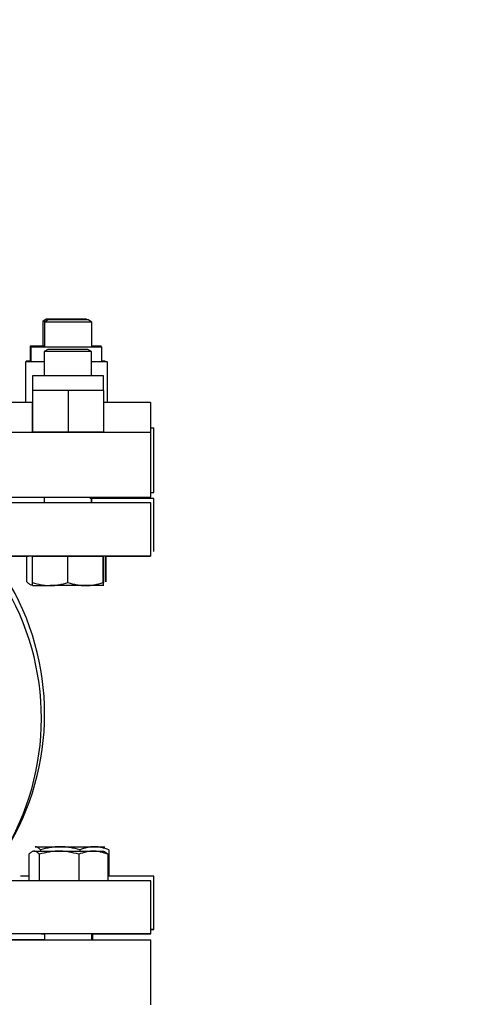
# Model space of a CAD drawing. Header units: inches. Extents: x 0 to 29700, y -16 to 21000.
# Tile 246 of 256: x 28174 to 28326, y 15541 to 15874. Entities that reach past the tile are written whole.
import ezdxf

# ---------------------------------------------------------------- set-up
doc = ezdxf.new("R2010")
doc.units = ezdxf.units.IN
doc.layers.add('1', color=7, linetype='Continuous', true_color=0xffffff)
doc.layers.add('254', color=7, linetype='Continuous', true_color=0xffffff)
doc.styles.add('latin_extended', font='simplex.shx')
doc.dimstyles.get("Standard").update_dxf_attribs({"dimtxt": 0.18, "dimasz": 0.18, "dimexe": 0.18, "dimexo": 0.0625, "dimgap": 0.09, "dimtad": 0, "dimtih": 1, "dimtoh": 1, "dimdec": 4, "dimzin": 0, "dimdsep": 46, "dimtxsty": 'Standard', "dimcen": 0.09, "dimadec": 0, "dimazin": 0, "dimtfac": 1, "dimtdec": 4, "dimtofl": 0, "dimtmove": 0, "dimatfit": 3, "dimfxl": 1, "dimtolj": 1, "dimtzin": 0, "dimarcsym": 0})

# ---------------------------------------------------------------- blocks, each defined once
blk = doc.blocks.new('_U9')
at = {"layer": '254', "color": 3, "linetype": 'Continuous', "lineweight": 13, "transparency": 16777216}
for p, q in [((28856.08, 17551.49), (28856.08, 14023.49)), ((18100.1, 16022.29), (18100.1, 14023.49)), ((18275.1, 14073.49), (28681.08, 14073.49))]:
    blk.add_line(p, q, dxfattribs=at)
at = {"layer": '254', "color": 3, "transparency": 16777216}
for points in [[(18275.1, 14102.66), (18275.1, 14044.33), (18100.1, 14073.49)], [(28681.08, 14044.33), (28681.08, 14102.66), (28856.08, 14073.49)]]:
    blk.add_solid(points, dxfattribs=at)
at = {"layer": 'Defpoints', "color": 0, "transparency": 16777216}
for p in [(28856.08, 17601.49), (18100.1, 16072.29), (28856.08, 14073.49)]:
    blk.add_point(p, dxfattribs=at)
at = {"layer": '254', "color": 2, "lineweight": 13, "transparency": 16777216, "insert": (23107.26, 14335.99), "char_height": 175, "attachment_point": 1, "style": 'latin_extended'}
blk.add_mtext('\\A1;10756', dxfattribs=at)

msp = doc.modelspace()

# ---------------------------------------------------------------- linework, layer by layer
at = {"layer": '1', "color": 2, "linetype": 'Continuous', "lineweight": 25}
for p, q in [((28182.993, 15772.699), (28181.766, 15771.99)), ((28181.766, 15771.99), (28181.766, 15763.552)), ((28182.833, 15771.99), (28181.766, 15771.99)), ((28183.652, 15772.463), (28182.426, 15771.755)), ((28198.426, 15771.755), (28182.426, 15771.755)), ((28182.426, 15771.755), (28182.426, 15763.316)), ((28194.555, 15772.699), (28182.993, 15772.699)), ((28197.199, 15772.463), (28183.652, 15772.463)), ((28196.539, 15772.699), (28194.555, 15772.699)), ((28196.947, 15772.463), (28196.539, 15772.699)), ((28198.426, 15771.755), (28197.199, 15772.463)), ((28198.426, 15763.316), (28198.426, 15771.755)), ((28182.426, 15763.553), (28177.536, 15763.553)), ((28177.536, 15763.553), (28177.536, 15758.553)), ((28177.781, 15763.317), (28177.781, 15758.317)), ((28177.781, 15763.317), (28201.781, 15763.317)), ((28201.536, 15763.553), (28198.425, 15763.553)), ((28201.536, 15763.317), (28201.536, 15763.553)), ((28201.781, 15758.317), (28201.781, 15763.317)), ((28183.512, 15762.463), (28182.285, 15761.755)), ((28198.285, 15761.755), (28182.285, 15761.755)), ((28182.285, 15761.755), (28182.285, 15753.588)), ((28197.058, 15762.463), (28183.512, 15762.463)), ((28198.285, 15761.755), (28197.058, 15762.463)), ((28198.285, 15753.588), (28198.285, 15761.755)), ((28179.389, 15758.317), (28175.925, 15758.317)), ((28175.925, 15758.317), (28175.925, 15744.453)), ((28177.781, 15758.553), (28176.152, 15758.553)), ((28176.152, 15758.553), (28176.152, 15758.317)), ((28182.285, 15758.317), (28179.389, 15758.317)), ((28200.174, 15758.317), (28198.285, 15758.317)), ((28203.638, 15758.317), (28200.174, 15758.317)), ((28202.92, 15758.553), (28201.781, 15758.553)), ((28202.92, 15758.553), (28202.92, 15758.317)), ((28203.638, 15758.317), (28203.638, 15744.453)), ((28178.361, 15753.588), (28178.361, 15748.588)), ((28202.361, 15753.588), (28178.361, 15753.588)), ((28202.361, 15748.588), (28202.361, 15753.588)), ((28184.361, 15748.588), (28178.361, 15748.588)), ((28178.361, 15748.588), (28178.361, 15734.488)), ((28190.361, 15748.588), (28184.361, 15748.588)), ((28196.361, 15748.588), (28190.361, 15748.588)), ((28190.361, 15748.588), (28190.361, 15734.488)), ((28202.361, 15748.588), (28196.361, 15748.588)), ((28202.361, 15748.588), (28202.361, 15734.488)), ((28178.201, 15744.453), (28162.464, 15744.453)), ((28178.361, 15744.453), (28178.201, 15744.453)), ((28178.201, 15744.453), (28178.201, 15734.453)), ((28218.248, 15744.453), (28202.361, 15744.453)), ((28218.248, 15744.453), (28218.248, 15734.453)), ((27977.863, 15734.453), (28218.348, 15734.453)), ((28190.361, 15734.488), (28178.361, 15734.488)), ((28182.285, 15734.487), (28182.285, 15734.452)), ((28202.361, 15734.488), (28190.361, 15734.488)), ((28198.285, 15734.452), (28198.285, 15734.487)), ((28218.248, 15735.958), (28219.43, 15735.958)), ((28218.348, 15712.453), (28218.348, 15734.453)), ((28219.43, 15713.958), (28219.43, 15735.958)), ((28218.349, 15713.958), (28219.43, 15713.958)), ((27977.863, 15712.453), (28218.348, 15712.453)), ((28182.285, 15712.453), (28182.285, 15710.476)), ((28198.285, 15710.471), (28198.285, 15712.453)), ((28198.426, 15710.471), (28198.426, 15712.453)), ((28218.348, 15692.453), (28218.348, 15710.453)), ((28219.43, 15693.958), (28219.43, 15711.958)), ((28176.382, 15683.77), (28176.382, 15692.428)), ((28178.285, 15692.463), (28190.285, 15692.463)), ((28178.285, 15683.535), (28178.285, 15692.463)), ((28182.285, 15692.464), (28182.285, 15692.463)), ((28190.285, 15683.535), (28190.285, 15692.463)), ((28190.285, 15692.463), (28202.285, 15692.463)), ((28202.285, 15683.535), (28202.285, 15692.463)), ((28202.426, 15683.535), (28202.426, 15692.463)), ((28203.15, 15683.77), (28203.15, 15692.437)), ((28203.291, 15683.77), (28203.291, 15692.437)), ((28178.255, 15682.699), (28178.175, 15682.699)), ((28178.285, 15682.463), (28184.285, 15682.463)), ((28178.426, 15682.463), (28184.426, 15682.463)), ((28196.285, 15682.463), (28184.285, 15682.463)), ((28196.426, 15682.463), (28184.426, 15682.463)), ((28202.285, 15682.463), (28196.285, 15682.463)), ((28202.426, 15682.463), (28196.426, 15682.463)), ((28179.184, 15593.983), (28187.669, 15593.983)), ((28187.669, 15593.983), (28199.26, 15593.983)), ((28199.26, 15593.983), (28202.775, 15593.983)), ((28177.038, 15591.406), (28177.038, 15582.478)), ((28178.831, 15592.478), (28187.316, 15592.478)), ((28180.624, 15591.406), (28180.624, 15582.478)), ((28180.977, 15592.911), (28180.977, 15592.478)), ((28187.316, 15592.478), (28198.907, 15592.478)), ((28194.008, 15591.406), (28194.008, 15582.478)), ((28194.361, 15592.911), (28194.361, 15592.478)), ((28198.907, 15592.478), (28202.422, 15592.478)), ((28203.806, 15591.406), (28203.806, 15582.478)), ((28204.159, 15592.911), (28204.159, 15583.983)), ((28204.159, 15583.983), (28203.806, 15583.983)), ((28219.43, 15565.958), (28219.43, 15583.958)), ((28180.624, 15582.478), (28177.038, 15582.478)), ((28194.008, 15582.478), (28180.624, 15582.478)), ((28182.28, 15582.478), (28182.28, 15582.475)), ((28182.422, 15582.478), (28182.422, 15582.475)), ((28203.806, 15582.478), (28194.008, 15582.478)), ((28198.422, 15582.469), (28198.422, 15582.478)), ((28218.348, 15564.453), (28218.348, 15582.453)), ((28181.964, 15564.441), (28182.28, 15564.441)), ((28182.105, 15564.462), (28182.422, 15564.462)), ((28182.422, 15564.463), (28182.422, 15562.452)), ((28198.422, 15562.452), (28198.422, 15564.463)), ((28198.775, 15562.457), (28198.775, 15564.434)), ((28093.348, 15562.453), (28218.348, 15562.453)), ((28198.423, 15562.458), (28218.199, 15562.458)), ((28218.199, 15562.452), (28218.199, 15562.458)), ((28218.348, 15540.453), (28218.348, 15562.453))]:
    msp.add_line(p, q, dxfattribs=at)
for centre in [(28093.348, 15637.453), (28094.43, 15638.958)]:
    msp.add_arc(centre, 87.985, 328.31494, 31.6633, dxfattribs=at)
for centre, major_axis, start_param, end_param in [((28093.348, 15710.453), (-125, 0), 3.1415708, 5.8922316), ((28094.43, 15711.958), (-125, 0), 3.1415708, 3.7391607), ((28093.348, 15692.453), (-125, 0), 2.6434321, 5.8922316), ((28093.348, 15692.453), (-83.653, 0), 2.2684044, 3.1415728), ((28190.285, 15692.463), (-9, 0), 5.8922316, 6.2831853), ((28190.285, 15692.463), (-9, 0), 3.1415927, 5.8922316), ((28094.43, 15583.958), (125, 0), 0.8487427, 0.8777043), ((28094.43, 15583.958), (125, 0), 0.0000219, 0.5053273), ((28093.348, 15582.453), (125, 0), 0.0000219, 3.1415128), ((28093.348, 15564.453), (125, 0), 0, 3.5325464), ((28093.348, 15564.453), (94, 0), 0.3252748, 1.0304642), ((28190.285, 15564.442), (-9, 0), 5.7751527, 6.2831853), ((28190.285, 15564.442), (-9, 0), 0, 0.3909537), ((28190.426, 15564.463), (-9, 0), 2.6648778, 6.2831853), ((28190.426, 15564.463), (-9, 0), 0, 0.3909537), ((28190.285, 15564.442), (-9, 0), 2.7000243, 3.5831064), ((28093.348, 15564.453), (125, 0), 5.7108482, 6.2831853), ((28094.43, 15565.958), (125, 0), 0, 0.1317723), ((28094.43, 15565.958), (125, 0), 6.1515547, 6.2831853), ((28093.348, 15562.453), (94, 0), 0.3252748, 1.0304642)]:
    msp.add_ellipse(centre, major_axis=major_axis, ratio=0.0002603, start_param=start_param, end_param=end_param, dxfattribs=at)
at = {"layer": '1', "color": 110, "linetype": 'Continuous', "lineweight": 13}
msp.add_ellipse((28093.348, 15692.453), major_axis=(-83.653, 0), ratio=0.0002603, start_param=3.1415728, end_param=3.4560246, dxfattribs=at)
at = {"layer": '1', "color": 2, "linetype": 'Continuous', "lineweight": 25}
for points, knots in [([(28176.382, 15683.77), (28176.675, 15683.444), (28176.97, 15683.174), (28177.418, 15682.894), (28177.568, 15682.822), (28177.87, 15682.724), (28178.022, 15682.699), (28178.175, 15682.699)], [0, 0, 0, 0, 0.5, 0.5, 0.75, 0.75, 1, 1, 1, 1]), ([(28178.285, 15682.463), (28178.285, 15682.466), (28178.285, 15682.491), (28178.285, 15682.586), (28178.285, 15682.659), (28178.285, 15682.939), (28178.285, 15683.208), (28178.285, 15683.535)], [0, 0, 0, 0, 0.2407099, 0.2407099, 0.4938066, 0.4938066, 1, 1, 1, 1]), ([(28178.285, 15683.535), (28179.265, 15683.208), (28180.253, 15682.939), (28181.752, 15682.659), (28182.254, 15682.586), (28183.265, 15682.488), (28183.773, 15682.463), (28184.285, 15682.463)], [0, 0, 0, 0, 0.5, 0.5, 0.75, 0.75, 1, 1, 1, 1]), ([(28184.285, 15682.463), (28184.797, 15682.463), (28185.306, 15682.488), (28186.317, 15682.586), (28186.819, 15682.659), (28188.317, 15682.939), (28189.305, 15683.208), (28190.285, 15683.535)], [0, 0, 0, 0, 0.25, 0.25, 0.5, 0.5, 1, 1, 1, 1]), ([(28190.285, 15683.535), (28191.265, 15683.208), (28192.253, 15682.939), (28193.752, 15682.659), (28194.254, 15682.586), (28195.265, 15682.488), (28195.773, 15682.463), (28196.285, 15682.463)], [0, 0, 0, 0, 0.5, 0.5, 0.75, 0.75, 1, 1, 1, 1]), ([(28196.285, 15682.463), (28196.797, 15682.463), (28197.306, 15682.488), (28198.317, 15682.586), (28198.819, 15682.659), (28200.317, 15682.939), (28201.305, 15683.208), (28202.285, 15683.535)], [0, 0, 0, 0, 0.25, 0.25, 0.5, 0.5, 1, 1, 1, 1]), ([(28202.285, 15683.535), (28202.285, 15683.208), (28202.285, 15682.939), (28202.285, 15682.659), (28202.285, 15682.586), (28202.285, 15682.489), (28202.285, 15682.463), (28202.285, 15682.463)], [0, 0, 0, 0, 0.5018539, 0.5018539, 0.7527808, 0.7527808, 1, 1, 1, 1]), ([(28180.977, 15592.911), (28180.684, 15593.238), (28180.389, 15593.508), (28179.941, 15593.787), (28179.791, 15593.86), (28179.489, 15593.958), (28179.337, 15593.983), (28179.184, 15593.983)], [0, 0, 0, 0, 0.5, 0.5, 0.75, 0.75, 1, 1, 1, 1]), ([(28187.669, 15593.983), (28187.098, 15593.983), (28186.531, 15593.958), (28185.404, 15593.86), (28184.843, 15593.787), (28183.172, 15593.508), (28182.07, 15593.238), (28180.977, 15592.911)], [0, 0, 0, 0, 0.25, 0.25, 0.5, 0.5, 1, 1, 1, 1]), ([(28194.361, 15592.911), (28193.268, 15593.238), (28192.166, 15593.508), (28190.495, 15593.787), (28189.935, 15593.86), (28188.807, 15593.958), (28188.24, 15593.983), (28187.669, 15593.983)], [0, 0, 0, 0, 0.5, 0.5, 0.75, 0.75, 1, 1, 1, 1]), ([(28199.26, 15593.983), (28198.842, 15593.983), (28198.427, 15593.958), (28197.602, 15593.86), (28197.192, 15593.787), (28195.968, 15593.508), (28195.162, 15593.238), (28194.361, 15592.911)], [0, 0, 0, 0, 0.25, 0.25, 0.5, 0.5, 1, 1, 1, 1]), ([(28204.159, 15592.911), (28203.359, 15593.238), (28202.552, 15593.508), (28201.329, 15593.787), (28200.919, 15593.86), (28200.094, 15593.958), (28199.678, 15593.983), (28199.26, 15593.983)], [0, 0, 0, 0, 0.5, 0.5, 0.75, 0.75, 1, 1, 1, 1]), ([(28178.831, 15592.478), (28178.678, 15592.478), (28178.526, 15592.452), (28178.224, 15592.355), (28178.074, 15592.282), (28177.626, 15592.002), (28177.331, 15591.733), (28177.038, 15591.406)], [0, 0, 0, 0, 0.25, 0.25, 0.5, 0.5, 1, 1, 1, 1]), ([(28180.624, 15591.406), (28180.331, 15591.733), (28180.036, 15592.002), (28179.588, 15592.282), (28179.438, 15592.355), (28179.136, 15592.452), (28178.984, 15592.478), (28178.831, 15592.478)], [0, 0, 0, 0, 0.5, 0.5, 0.75, 0.75, 1, 1, 1, 1]), ([(28187.316, 15592.478), (28186.745, 15592.478), (28186.178, 15592.452), (28185.05, 15592.355), (28184.49, 15592.282), (28182.819, 15592.002), (28181.717, 15591.733), (28180.624, 15591.406)], [0, 0, 0, 0, 0.25, 0.25, 0.5, 0.5, 1, 1, 1, 1]), ([(28194.008, 15591.406), (28192.915, 15591.733), (28191.813, 15592.002), (28190.142, 15592.282), (28189.582, 15592.355), (28188.454, 15592.452), (28187.887, 15592.478), (28187.316, 15592.478)], [0, 0, 0, 0, 0.5, 0.5, 0.75, 0.75, 1, 1, 1, 1]), ([(28198.907, 15592.478), (28198.489, 15592.478), (28198.074, 15592.452), (28197.249, 15592.355), (28196.838, 15592.282), (28195.615, 15592.002), (28194.808, 15591.733), (28194.008, 15591.406)], [0, 0, 0, 0, 0.25, 0.25, 0.5, 0.5, 1, 1, 1, 1]), ([(28203.806, 15591.406), (28203.006, 15591.733), (28202.199, 15592.002), (28200.976, 15592.282), (28200.566, 15592.355), (28199.74, 15592.452), (28199.325, 15592.478), (28198.907, 15592.478)], [0, 0, 0, 0, 0.5, 0.5, 0.75, 0.75, 1, 1, 1, 1]), ([(28202.013, 15592.478), (28202.166, 15592.478), (28202.318, 15592.452), (28202.62, 15592.355), (28202.77, 15592.282), (28203.218, 15592.002), (28203.513, 15591.733), (28203.806, 15591.406)], [0, 0, 0, 0, 0.25, 0.25, 0.5, 0.5, 1, 1, 1, 1])]:
    msp.add_open_spline(points, degree=3, knots=knots, dxfattribs=at)

# ---------------------------------------------------------------- dimensions: what is measured, and where the dimension line sits
at = {"layer": '254', "color": 2, "linetype": 'Continuous', "lineweight": 13}
dim = msp.add_linear_dim(base=(28856.079, 14073.494), p1=(18100.099, 16072.294), p2=(28856.079, 17601.494), dimstyle='Standard', override={"dimscale": 50, "dimtxt": 3.5, "dimasz": 3.5, "dimexe": 1, "dimexo": 1, "dimgap": 1.75, "dimtad": 1, "dimtih": 1, "dimtoh": 0, "dimdec": 0, "dimlfac": 1, "dimzin": 8, "dimdsep": 46, "dimlunit": 2, "dimtxsty": 'latin_extended', "dimsah": 1, "dimse1": 0, "dimse2": 0, "dimsd1": 0, "dimsd2": 0, "dimclrd": 3, "dimclre": 3, "dimclrt": 2, "dimtol": 0, "dimtm": -0.1, "dimtfac": 0.714286, "dimtdec": 3, "dimtofl": 1, "dimtmove": 0, "dimtzin": 8, "dimlwd": 13, "dimlwe": 13}, dxfattribs=at)
dim.commit()
dim.dimension.update_dxf_attribs({"geometry": '_U9', "text_midpoint": (23478.089, 14073.494), "dimtype": 160})

doc.saveas('drawing.dxf')
